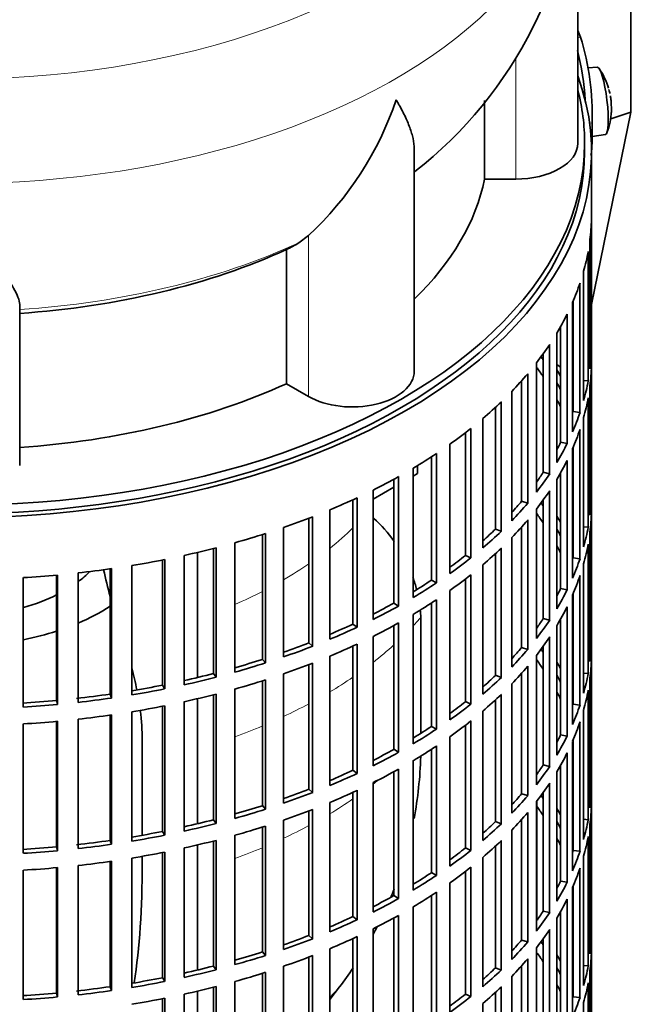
# Model space of a CAD drawing. Header units: millimetres. Extents: x 160 to 756, y -1041 to 1345.
# Tile 4 of 15: x 668 to 756, y -930 to -788. Entities that reach past the tile are written whole.
import ezdxf

# ---------------------------------------------------------------- set-up
doc = ezdxf.new("R2010")
doc.units = ezdxf.units.MM
for name, color, linetype in [('M5X8_UNI7687', 7, 'Continuous'), ('VSI134_DIFFUSORE', 7, 'Continuous'), ('VSI134_FILTRO_A', 7, 'Continuous'), ('VSI134_GIUNTO_8×', 7, 'Continuous'), ('VSI134_SUPPORTO_', 7, 'Continuous'), ('VSI134_TERMINALE', 7, 'Continuous')]:
    doc.layers.add(name, color=color, linetype=linetype)

# ---------------------------------------------------------------- blocks, each defined once
blk = doc.blocks.new('SE4')
at = {"layer": 'M5X8_UNI7687', "color": 7, "linetype": 'Continuous', "lineweight": 35}
for p, q in [((751.43, -794.4), (750.13, -794.52)), ((750.7, -804.48), (752.63, -804.19))]:
    blk.add_line(p, q, dxfattribs=at)
for centre, radius, start, end in [((743.52, -800.34), 10, 16.6957, 35.0127), ((743.52, -800.34), 10, 12.3071, 13.5278), ((1119.62, -743.78), 370.34, 188.5064, 188.6141), ((743.52, -800.34), 10, 338.98, 357.2751)]:
    blk.add_arc(centre, radius, start, end, dxfattribs=at)
for centre, major_axis, ratio, start_param, end_param in [((752.03, -799.3), (0.6, -4.89), 0.169759, 0.004788, 3.136805), ((743.5, -800.25), (-9.78, -2.08), 0.810411, 3.163117, 3.206609), ((743.53, -800.46), (-9.94, -1.06), 0.589949, 3.053564, 3.168123), ((745.04, -798.34), (7.36, -5.62), 0.747167, 0.443437, 0.593129)]:
    blk.add_ellipse(centre, major_axis=major_axis, ratio=ratio, start_param=start_param, end_param=end_param, dxfattribs=at)
at = {"layer": 'VSI134_DIFFUSORE', "color": 7, "linetype": 'Continuous', "lineweight": 35}
for p, q in [((748.62, -805.45), (748.62, -762.4)), ((735.09, -799.25), (735.09, -810.65)), ((724.89, -838.52), (724.89, -806.38)), ((735.09, -810.65), (739.62, -810.65)), ((709.53, -818.85), (708.11, -819.9)), ((706.33, -820.87), (706.33, -840.35)), ((667.62, -852.22), (667.62, -828.87)), ((706.33, -840.35), (709.53, -842.19))]:
    blk.add_line(p, q, dxfattribs=at)
at = {"layer": 'VSI134_DIFFUSORE', "color": 4, "linetype": 'Continuous', "lineweight": 9}
for p, q in [((739.62, -810.65), (739.62, -792.99)), ((709.53, -842.19), (709.53, -818.85))]:
    blk.add_line(p, q, dxfattribs=at)
at = {"layer": 'VSI134_DIFFUSORE', "color": 7, "linetype": 'Continuous', "lineweight": 35}
for centre, radius, start, end in [((687.25, -761.13), 61.37, 307.9088, 358.8103), ((677.03, -783.89), 47.73, 312.9143, 341.3628), ((700.2, -807.51), 14.7, 294.6434, 302.5491)]:
    blk.add_arc(centre, radius, start, end, dxfattribs=at)
at = {"layer": 'VSI134_DIFFUSORE', "color": 4, "linetype": 'Continuous', "lineweight": 9}
for centre, major_axis, start_param, end_param in [((658.62, -746.68), (85.67, 0), 2.813064, 6.283185), ((658.62, -759.43), (-89.83, 0), 0, 3.208962), ((658.62, -783.98), (79.5, 0), 4.82584, 5.384336)]:
    blk.add_ellipse(centre, major_axis=major_axis, ratio=0.57735, start_param=start_param, end_param=end_param, dxfattribs=at)
at = {"layer": 'VSI134_DIFFUSORE', "color": 7, "linetype": 'Continuous', "lineweight": 35}
for centre, major_axis, start_param, end_param in [((739.62, -805.45), (-9, 0), 1.570796, 3.141593), ((658.62, -805.45), (77, 0), 5.749077, 6.166034), ((658.62, -785.98), (77, 0), 4.82954, 5.380636), ((715.89, -838.52), (-9, 0), 0.785398, 3.141593), ((658.62, -805.45), (77, 0), 4.82954, 5.380636)]:
    blk.add_ellipse(centre, major_axis=major_axis, ratio=0.57735, start_param=start_param, end_param=end_param, dxfattribs=at)
for points, knots in [([(724.89, -806.39), (724.89, -806.24), (724.89, -806.08), (724.84, -805.42), (724.75, -804.91), (724.48, -803.85), (724.3, -803.3), (723.85, -802.17), (723.58, -801.59), (723.13, -800.69), (722.97, -800.39), (722.71, -799.93), (722.62, -799.77), (722.44, -799.46), (722.35, -799.3), (722.26, -799.14)], [0.4604904, 0.4604904, 0.4604904, 0.4604904, 0.5, 0.5, 0.625, 0.625, 0.75, 0.75, 0.875, 0.875, 0.9375, 0.9375, 0.96875, 0.96875, 1, 1, 1, 1]), ([(667.62, -828.87), (667.62, -828.55), (667.53, -828.19), (667.21, -827.39), (666.99, -826.95), (666.58, -826.23), (666.43, -825.98), (666.11, -825.47), (665.94, -825.2), (665.4, -824.38), (665, -823.8), (664.15, -822.58), (663.7, -821.94), (662.76, -820.59), (662.26, -819.88), (661.25, -818.4), (660.73, -817.63), (659.94, -816.44), (659.68, -816.03), (659.28, -815.42), (659.15, -815.21), (658.88, -814.79), (658.75, -814.58), (658.62, -814.36)], [0, 0, 0, 0, 0.125, 0.125, 0.25, 0.25, 0.3125, 0.3125, 0.375, 0.375, 0.5, 0.5, 0.625, 0.625, 0.75, 0.75, 0.875, 0.875, 0.9375, 0.9375, 0.96875, 0.96875, 1, 1, 1, 1])]:
    blk.add_open_spline(points, degree=3, knots=knots, dxfattribs=at)
at = {"layer": 'VSI134_FILTRO_A', "color": 7, "linetype": 'Continuous', "lineweight": 35}
for p, q in [((750.62, -970.79), (750.62, -806.68)), ((750.6, -816.53), (750.6, -835.31)), ((750.39, -819.42), (750.39, -838.2)), ((750.12, -821.16), (750.12, -839.94)), ((749.47, -824.02), (749.47, -842.8)), ((748.94, -825.74), (748.94, -844.52)), ((747.86, -828.56), (747.86, -847.34)), ((747.97, -828.31), (747.97, -844.4)), ((747.08, -830.25), (747.08, -849.03)), ((745.57, -833), (745.57, -851.78)), ((746.12, -832.05), (746.12, -848.85)), ((743.61, -835.98), (743.61, -853.2)), ((744.54, -834.64), (744.54, -853.42)), ((750.39, -835.31), (750.6, -835.31)), ((742.63, -837.31), (742.63, -856.09)), ((750.6, -837.76), (750.6, -856.54)), ((740.46, -839.92), (740.46, -857.41)), ((741.35, -838.9), (741.35, -857.67)), ((749.47, -839.89), (750.12, -839.94)), ((739.04, -841.46), (739.04, -860.24)), ((750.39, -840.65), (750.39, -859.42)), ((737.52, -842.97), (737.52, -861.75)), ((750.12, -842.39), (750.12, -861.17)), ((736.68, -843.77), (736.68, -861.44)), ((747.97, -844.4), (748.94, -844.52)), ((734.84, -845.4), (734.84, -864.18)), ((749.47, -845.25), (749.47, -864.03)), ((733.1, -846.84), (733.1, -865.62)), ((748.94, -846.97), (748.94, -865.75)), ((732.31, -847.46), (732.31, -865.26)), ((746.12, -848.85), (747.08, -849.03)), ((730.06, -849.13), (730.06, -867.91)), ((747.86, -849.79), (747.86, -868.57)), ((747.97, -849.54), (747.97, -865.62)), ((727.37, -850.95), (727.37, -868.85)), ((728.11, -850.47), (728.11, -869.24)), ((747.08, -851.48), (747.08, -870.26)), ((724.73, -852.59), (724.73, -871.37)), ((721.92, -854.2), (721.92, -872.18)), ((722.59, -853.83), (722.59, -872.61)), ((743.61, -853.2), (744.54, -853.42)), ((745.57, -854.23), (745.57, -873.01)), ((746.12, -853.28), (746.12, -870.08)), ((718.9, -855.78), (718.9, -874.56)), ((744.54, -855.87), (744.54, -874.65)), ((715.98, -857.19), (715.98, -875.23)), ((716.59, -856.9), (716.59, -875.68)), ((740.46, -857.41), (741.35, -857.67)), ((743.61, -857.21), (743.61, -874.43)), ((750.39, -856.53), (750.6, -856.54)), ((712.62, -858.66), (712.62, -877.44)), ((742.63, -858.54), (742.63, -877.32)), ((709.6, -859.87), (709.6, -877.96)), ((710.14, -859.66), (710.14, -878.44)), ((741.35, -860.12), (741.35, -878.9)), ((750.6, -858.99), (750.6, -877.77)), ((705.92, -861.21), (705.92, -879.99)), ((736.68, -861.44), (737.52, -861.75)), ((740.46, -861.15), (740.46, -878.64)), ((749.47, -861.12), (750.12, -861.17)), ((702.84, -862.24), (702.84, -880.36)), ((703.3, -862.09), (703.3, -880.87)), ((739.04, -862.68), (739.04, -881.46)), ((750.39, -861.87), (750.39, -880.65)), ((695.74, -864.26), (695.74, -882.41)), ((696.12, -864.16), (696.12, -882.94)), ((698.86, -863.42), (698.86, -882.2)), ((737.52, -864.2), (737.52, -882.98)), ((750.12, -863.62), (750.12, -882.39)), ((688.35, -865.92), (688.35, -884.09)), ((688.66, -865.86), (688.66, -884.64)), ((691.5, -865.27), (691.5, -884.04)), ((732.31, -865.26), (733.1, -865.62)), ((736.68, -865), (736.68, -882.67)), ((747.97, -865.62), (748.94, -865.75)), ((680.75, -867.21), (680.75, -885.4)), ((680.96, -867.18), (680.96, -885.96)), ((683.89, -866.73), (683.89, -885.51)), ((734.84, -866.63), (734.84, -885.41)), ((749.47, -866.48), (749.47, -885.26)), ((668.14, -868.49), (668.14, -887.27)), ((672.97, -868.12), (672.97, -886.32)), ((673.1, -868.11), (673.1, -886.89)), ((676.08, -867.81), (676.08, -886.59)), ((727.37, -868.85), (728.11, -869.24)), ((732.31, -868.69), (732.31, -886.49)), ((733.1, -868.07), (733.1, -886.84)), ((748.94, -868.2), (748.94, -886.98)), ((746.12, -870.08), (747.08, -870.26)), ((728.11, -871.69), (728.11, -890.47)), ((730.06, -870.36), (730.06, -889.13)), ((747.86, -871.02), (747.86, -889.8)), ((747.97, -870.77), (747.97, -886.85)), ((721.92, -872.18), (722.59, -872.61)), ((727.37, -872.18), (727.37, -890.08)), ((747.08, -872.71), (747.08, -891.49)), ((724.73, -873.82), (724.73, -892.6)), ((743.61, -874.43), (744.54, -874.65)), ((746.12, -874.51), (746.12, -891.31)), ((715.98, -875.23), (716.59, -875.68)), ((721.92, -875.43), (721.92, -893.41)), ((722.59, -875.06), (722.59, -893.84)), ((745.57, -875.46), (745.57, -894.24)), ((718.9, -877.01), (718.9, -895.79)), ((744.54, -877.1), (744.54, -895.88)), ((709.6, -877.96), (710.14, -878.44)), ((715.98, -878.42), (715.98, -896.45)), ((716.59, -878.13), (716.59, -896.91)), ((740.46, -878.64), (741.35, -878.9)), ((743.61, -878.44), (743.61, -895.66)), ((750.39, -877.76), (750.6, -877.77)), ((712.62, -879.89), (712.62, -898.67)), ((742.63, -879.77), (742.63, -898.55)), ((750.6, -880.22), (750.6, -899)), ((702.84, -880.36), (703.3, -880.87)), ((709.6, -881.1), (709.6, -899.19)), ((710.14, -880.89), (710.14, -899.67)), ((741.35, -881.35), (741.35, -900.13)), ((695.74, -882.41), (696.12, -882.94)), ((705.92, -882.44), (705.92, -901.22)), ((736.68, -882.67), (737.52, -882.98)), ((740.46, -882.38), (740.46, -899.87)), ((749.47, -882.35), (750.12, -882.39)), ((750.39, -883.1), (750.39, -901.88)), ((688.35, -884.09), (688.66, -884.64)), ((702.84, -883.46), (702.84, -901.58)), ((703.3, -883.32), (703.3, -902.1)), ((739.04, -883.91), (739.04, -902.69)), ((680.75, -885.4), (680.96, -885.96)), ((695.74, -885.49), (695.74, -903.64)), ((696.12, -885.39), (696.12, -904.17)), ((698.86, -884.65), (698.86, -903.43)), ((737.52, -885.43), (737.52, -904.21)), ((750.12, -884.84), (750.12, -903.62)), ((672.97, -886.32), (673.1, -886.89)), ((688.35, -887.15), (688.35, -905.32)), ((688.66, -887.09), (688.66, -905.87)), ((691.5, -886.49), (691.5, -905.27)), ((732.31, -886.49), (733.1, -886.84)), ((736.68, -886.22), (736.68, -903.9)), ((747.97, -886.85), (748.94, -886.98)), ((680.75, -888.44), (680.75, -906.63)), ((680.96, -888.41), (680.96, -907.19)), ((683.89, -887.96), (683.89, -906.74)), ((734.84, -887.86), (734.84, -906.64)), ((749.47, -887.71), (749.47, -906.49)), ((668.14, -889.72), (668.14, -908.5)), ((672.97, -889.35), (672.97, -907.55)), ((673.1, -889.34), (673.1, -908.12)), ((676.08, -889.04), (676.08, -907.82)), ((727.37, -890.08), (728.11, -890.47)), ((732.31, -889.92), (732.31, -907.72)), ((733.1, -889.29), (733.1, -908.07)), ((748.94, -889.43), (748.94, -908.21)), ((730.06, -891.58), (730.06, -910.36)), ((746.12, -891.31), (747.08, -891.49)), ((728.11, -892.92), (728.11, -911.7)), ((747.86, -892.25), (747.86, -911.03)), ((747.97, -892), (747.97, -908.08)), ((721.92, -893.41), (722.59, -893.84)), ((727.37, -893.41), (727.37, -911.31)), ((747.08, -893.93), (747.08, -912.71)), ((724.73, -895.05), (724.73, -913.83)), ((743.61, -895.66), (744.54, -895.88)), ((746.12, -895.74), (746.12, -912.54)), ((715.98, -896.45), (716.59, -896.91)), ((721.92, -896.66), (721.92, -914.64)), ((722.59, -896.29), (722.59, -915.07)), ((745.57, -896.69), (745.57, -915.47)), ((718.9, -898.24), (718.9, -917.02)), ((744.54, -898.33), (744.54, -917.11)), ((709.6, -899.19), (710.14, -899.67)), ((715.98, -899.64), (715.98, -917.68)), ((716.59, -899.36), (716.59, -918.14)), ((740.46, -899.87), (741.35, -900.13)), ((743.61, -899.67), (743.61, -916.89)), ((750.39, -898.99), (750.6, -899)), ((702.84, -901.58), (703.3, -902.1)), ((712.62, -901.12), (712.62, -919.9)), ((742.63, -901), (742.63, -919.78)), ((750.6, -901.45), (750.6, -920.23)), ((709.6, -902.33), (709.6, -920.41)), ((710.14, -902.12), (710.14, -920.9)), ((741.35, -902.58), (741.35, -921.36)), ((695.74, -903.64), (696.12, -904.17)), ((703.3, -904.55), (703.3, -923.33)), ((705.92, -903.67), (705.92, -922.45)), ((736.68, -903.9), (737.52, -904.21)), ((740.46, -903.61), (740.46, -921.09)), ((749.47, -903.57), (750.12, -903.62)), ((750.39, -904.33), (750.39, -923.11)), ((688.35, -905.32), (688.66, -905.87)), ((698.86, -905.88), (698.86, -924.66)), ((702.84, -904.69), (702.84, -922.81)), ((739.04, -905.14), (739.04, -923.92)), ((680.75, -906.63), (680.96, -907.19)), ((695.74, -906.72), (695.74, -924.86)), ((696.12, -906.62), (696.12, -925.4)), ((736.68, -907.45), (736.68, -925.13)), ((737.52, -906.66), (737.52, -925.44)), ((750.12, -906.07), (750.12, -924.85)), ((672.97, -907.55), (673.1, -908.12)), ((688.35, -908.38), (688.35, -926.55)), ((688.66, -908.32), (688.66, -927.1)), ((691.5, -907.72), (691.5, -926.5)), ((732.31, -907.72), (733.1, -908.07)), ((747.97, -908.08), (748.94, -908.21)), ((676.08, -910.27), (676.08, -929.05)), ((680.75, -909.67), (680.75, -927.86)), ((680.96, -909.64), (680.96, -928.42)), ((683.89, -909.19), (683.89, -927.97)), ((734.84, -909.09), (734.84, -927.87)), ((749.47, -908.94), (749.47, -927.71)), ((668.14, -910.95), (668.14, -929.73)), ((672.97, -910.58), (672.97, -928.78)), ((673.1, -910.57), (673.1, -929.35)), ((727.37, -911.31), (728.11, -911.7)), ((732.31, -911.15), (732.31, -928.95)), ((733.1, -910.52), (733.1, -929.3)), ((748.94, -910.66), (748.94, -929.44)), ((730.06, -912.81), (730.06, -931.59)), ((746.12, -912.54), (747.08, -912.71)), ((728.11, -914.15), (728.11, -932.93)), ((747.86, -913.48), (747.86, -932.25)), ((747.97, -913.23), (747.97, -929.31)), ((721.92, -914.64), (722.59, -915.07)), ((727.37, -914.64), (727.37, -932.54)), ((747.08, -915.16), (747.08, -933.94)), ((724.73, -916.28), (724.73, -935.06)), ((743.61, -916.89), (744.54, -917.11)), ((746.12, -916.97), (746.12, -933.77)), ((715.98, -917.68), (716.59, -918.14)), ((721.92, -917.89), (721.92, -935.87)), ((722.59, -917.52), (722.59, -936.3)), ((745.57, -917.92), (745.57, -936.7)), ((718.9, -919.47), (718.9, -938.25)), ((744.54, -919.56), (744.54, -938.34)), ((750.39, -920.22), (750.6, -920.23)), ((709.6, -920.41), (710.14, -920.9)), ((715.98, -920.87), (715.98, -938.91)), ((716.59, -920.59), (716.59, -939.37)), ((740.46, -921.09), (741.35, -921.36)), ((743.61, -920.9), (743.61, -938.12)), ((702.84, -922.81), (703.3, -923.33)), ((712.62, -922.35), (712.62, -941.13)), ((742.63, -922.23), (742.63, -941.01)), ((750.6, -922.68), (750.6, -941.46)), ((709.6, -923.56), (709.6, -941.64)), ((710.14, -923.35), (710.14, -942.13)), ((741.35, -923.81), (741.35, -942.59)), ((695.74, -924.86), (696.12, -925.4)), ((702.84, -925.92), (702.84, -944.04)), ((703.3, -925.78), (703.3, -944.56)), ((705.92, -924.9), (705.92, -943.68)), ((736.68, -925.13), (737.52, -925.44)), ((740.46, -924.84), (740.46, -942.32)), ((749.47, -924.8), (750.12, -924.85)), ((750.39, -925.56), (750.39, -944.34)), ((688.35, -926.55), (688.66, -927.1)), ((698.86, -927.11), (698.86, -945.89)), ((739.04, -926.37), (739.04, -945.15)), ((750.12, -927.3), (750.12, -946.08)), ((672.97, -928.78), (673.1, -929.35)), ((680.75, -927.86), (680.96, -928.42)), ((695.74, -927.95), (695.74, -946.09)), ((696.12, -927.85), (696.12, -946.63)), ((736.68, -928.68), (736.68, -946.35)), ((737.52, -927.89), (737.52, -946.66)), ((688.35, -929.61), (688.35, -947.78)), ((688.66, -929.55), (688.66, -948.33)), ((691.5, -928.95), (691.5, -947.73)), ((732.31, -928.95), (733.1, -929.3)), ((734.84, -930.32), (734.84, -949.1)), ((747.97, -929.31), (748.94, -929.44)), ((749.47, -930.16), (749.47, -948.94))]:
    blk.add_line(p, q, dxfattribs=at)
for centre, major_axis, start_param, end_param in [((658.62, -806.68), (-92, 0), -0.208894, 3.350487), ((658.62, -806.68), (-91, 0), 0, 3.141593), ((658.62, -815.66), (92, 0), 6.212375, 6.266729), ((658.62, -815.66), (92, 0), -0.158077, -0.103722), ((658.62, -815.66), (92, 0), -0.245343, -0.190989), ((658.62, -815.66), (92, 0), -0.33261, -0.278255), ((658.62, -815.66), (92, 0), -0.419876, -0.365522), ((658.62, -834.44), (92, 0), 6.212375, 6.266729), ((658.62, -855.67), (91, 0), 0.365223, 0.374965), ((658.62, -858.12), (91, 0), 0.365223, 0.394539), ((658.62, -855.67), (92, 0), 0.313806, 0.33261), ((658.62, -836.89), (92, 0), 6.212375, 6.266729), ((658.62, -815.66), (92, 0), -0.507143, -0.452788), ((658.62, -855.67), (91, 0), 0.277957, 0.299174), ((658.62, -834.44), (92, 0), -0.158077, -0.103722), ((658.62, -815.66), (92, 0), -0.594409, -0.540055), ((658.62, -858.12), (91, 0), 0.277957, 0.299174), ((658.62, -836.89), (92, 0), -0.158077, -0.103722), ((658.62, -834.44), (92, 0), -0.245343, -0.190989), ((658.62, -815.66), (92, 0), -0.681676, -0.627321), ((658.62, -836.89), (92, 0), -0.245343, -0.190989), ((658.62, -834.44), (91, 0), -0.299174, -0.277957), ((658.62, -834.44), (92, 0), -0.33261, -0.278255), ((658.62, -815.66), (92, 0), -0.768942, -0.714588), ((658.62, -836.89), (92, 0), -0.33261, -0.278255), ((658.62, -815.66), (92, 0), -0.856209, -0.801854), ((658.62, -834.44), (91, 0), -0.394539, -0.365223), ((658.62, -834.44), (92, 0), -0.419876, -0.365522), ((658.62, -836.89), (92, 0), -0.419876, -0.365522), ((658.62, -815.66), (92, 0), -0.943475, -0.889121), ((658.62, -834.44), (91, 0), -0.486998, -0.45249), ((658.62, -855.67), (92, 0), 6.212375, 6.266729), ((658.62, -834.44), (92, 0), -0.507143, -0.452788), ((658.62, -876.9), (91, 0), 0.365223, 0.374965), ((658.62, -815.66), (92, 0), -1.030742, -0.976387), ((658.62, -836.89), (92, 0), -0.507143, -0.452788), ((658.62, -879.34), (91, 0), 0.365223, 0.394539), ((658.62, -876.9), (92, 0), 0.313806, 0.33261), ((658.62, -858.12), (92, 0), 6.212375, 6.266729), ((658.62, -834.44), (91, 0), -0.577951, -0.539756), ((658.62, -876.9), (91, 0), 0.277957, 0.299174), ((658.62, -855.67), (92, 0), -0.158077, -0.103722), ((658.62, -815.66), (92, 0), -1.118008, -1.063654), ((658.62, -834.44), (92, 0), -0.594409, -0.540055), ((658.62, -815.66), (92, 0), -1.205275, -1.15092), ((658.62, -836.89), (92, 0), -0.594409, -0.540055), ((658.62, -879.34), (91, 0), 0.277957, 0.299174), ((658.62, -858.12), (92, 0), -0.158077, -0.103722), ((658.62, -815.66), (92, 0), -1.292541, -1.238186), ((658.62, -834.44), (91, 0), -0.668018, -0.627022), ((658.62, -834.44), (92, 0), -0.681676, -0.627321), ((658.62, -855.67), (92, 0), -0.245343, -0.190989), ((658.62, -815.66), (92, 0), -1.379807, -1.325453), ((658.62, -815.66), (92, 0), -1.467074, -1.412719), ((658.62, -834.44), (91, 0), -0.757518, -0.714289), ((658.62, -836.89), (92, 0), -0.681676, -0.627321), ((658.62, -858.12), (92, 0), -0.245343, -0.190989), ((658.62, -834.44), (92, 0), -0.768942, -0.714588), ((658.62, -855.67), (91, 0), -0.299174, -0.277957), ((658.62, -855.67), (92, 0), -0.33261, -0.278255), ((658.62, -836.89), (92, 0), -0.768942, -0.714588), ((658.62, -834.44), (91, 0), -0.846635, -0.801555), ((658.62, -834.44), (92, 0), -0.856209, -0.801854), ((658.62, -858.12), (92, 0), -0.33261, -0.278255), ((658.62, -855.67), (91, 0), -0.394539, -0.365223), ((658.62, -834.44), (91, 0), -0.935485, -0.888822), ((658.62, -834.44), (92, 0), -0.943475, -0.889121), ((658.62, -836.89), (92, 0), -0.856209, -0.801854), ((658.62, -855.67), (92, 0), -0.419876, -0.365522), ((658.62, -858.12), (92, 0), -0.419876, -0.365522), ((658.62, -834.44), (91, 0), -1.024141, -0.976088), ((658.62, -834.44), (92, 0), -1.030742, -0.976387), ((658.62, -836.89), (92, 0), -0.943475, -0.889121), ((658.62, -855.67), (91, 0), -0.486998, -0.45249), ((658.62, -898.12), (91, 0), 0.365223, 0.374965), ((658.62, -876.9), (92, 0), 6.212375, 6.266729), ((658.62, -855.67), (92, 0), -0.507143, -0.452788), ((658.62, -879.34), (92, 0), 6.212375, 6.266729), ((658.62, -834.44), (91, 0), -1.112655, -1.063355), ((658.62, -834.44), (92, 0), -1.118008, -1.063654), ((658.62, -836.89), (92, 0), -1.030742, -0.976387), ((658.62, -858.12), (92, 0), -0.507143, -0.452788), ((658.62, -900.57), (91, 0), 0.365223, 0.394539), ((658.62, -898.12), (92, 0), 0.313806, 0.33261), ((658.62, -834.44), (91, 0), -1.201065, -1.150621), ((658.62, -834.44), (92, 0), -1.205275, -1.15092), ((658.62, -855.67), (91, 0), -0.577951, -0.539756), ((658.62, -855.67), (92, 0), -0.594409, -0.540055), ((658.62, -898.12), (91, 0), 0.277957, 0.299174), ((658.62, -876.9), (92, 0), -0.158077, -0.103722), ((658.62, -834.44), (91, 0), -1.2894, -1.237888), ((658.62, -836.89), (92, 0), -1.118008, -1.063654), ((658.62, -834.44), (91, 0), -1.380106, -1.325154), ((658.62, -834.44), (92, 0), -1.379807, -1.325453), ((658.62, -834.44), (92, 0), -1.292541, -1.238186), ((658.62, -836.89), (92, 0), -1.205275, -1.15092), ((658.62, -858.12), (92, 0), -0.594409, -0.540055), ((658.62, -900.57), (91, 0), 0.277957, 0.299174), ((658.62, -879.34), (92, 0), -0.158077, -0.103722), ((658.62, -834.44), (91, 0), -1.467373, -1.412421), ((658.62, -834.44), (92, 0), -1.467074, -1.412719), ((658.62, -836.89), (92, 0), -1.292541, -1.238186), ((658.62, -855.67), (91, 0), -0.668018, -0.627022), ((658.62, -855.67), (92, 0), -0.681676, -0.627321), ((658.62, -876.9), (92, 0), -0.245343, -0.190989), ((658.62, -836.89), (92, 0), -1.379807, -1.325453), ((658.62, -836.89), (92, 0), -1.467074, -1.412719), ((658.62, -855.67), (91, 0), -0.757518, -0.714289), ((658.62, -858.12), (92, 0), -0.681676, -0.627321), ((658.62, -879.34), (92, 0), -0.245343, -0.190989), ((658.62, -855.67), (92, 0), -0.768942, -0.714588), ((658.62, -876.9), (91, 0), -0.299174, -0.277957), ((658.62, -876.9), (92, 0), -0.33261, -0.278255), ((658.62, -858.12), (92, 0), -0.768942, -0.714588), ((658.62, -855.67), (91, 0), -0.846635, -0.801555), ((658.62, -855.67), (92, 0), -0.856209, -0.801854), ((658.62, -879.34), (92, 0), -0.33261, -0.278255), ((658.62, -876.9), (91, 0), -0.394539, -0.365223), ((658.62, -876.9), (92, 0), -0.419876, -0.365522), ((658.62, -855.67), (91, 0), -0.935485, -0.888822), ((658.62, -855.67), (92, 0), -0.943475, -0.889121), ((658.62, -858.12), (92, 0), -0.856209, -0.801854), ((658.62, -879.34), (92, 0), -0.419876, -0.365522), ((658.62, -855.67), (91, 0), -1.024141, -0.976088), ((658.62, -855.67), (92, 0), -1.030742, -0.976387), ((658.62, -858.12), (92, 0), -0.943475, -0.889121), ((658.62, -876.9), (91, 0), -0.486998, -0.45249), ((658.62, -876.9), (92, 0), -0.507143, -0.452788), ((658.62, -919.35), (91, 0), 0.365223, 0.374965), ((658.62, -898.12), (92, 0), 6.212375, 6.266729), ((658.62, -855.67), (91, 0), -1.112655, -1.063355), ((658.62, -921.8), (91, 0), 0.365223, 0.394539), ((658.62, -900.57), (92, 0), 6.212375, 6.266729), ((658.62, -855.67), (92, 0), -1.118008, -1.063654), ((658.62, -858.12), (92, 0), -1.030742, -0.976387), ((658.62, -879.34), (92, 0), -0.507143, -0.452788), ((658.62, -919.35), (92, 0), 0.313806, 0.33261), ((658.62, -855.67), (91, 0), -1.201065, -1.150621), ((658.62, -855.67), (92, 0), -1.205275, -1.15092), ((658.62, -858.12), (92, 0), -1.118008, -1.063654), ((658.62, -876.9), (91, 0), -0.577951, -0.539756), ((658.62, -876.9), (92, 0), -0.594409, -0.540055), ((658.62, -919.35), (91, 0), 0.277957, 0.299174), ((658.62, -898.12), (92, 0), -0.158077, -0.103722), ((658.62, -855.67), (91, 0), -1.2894, -1.237888), ((658.62, -855.67), (92, 0), -1.292541, -1.238186), ((658.62, -855.67), (91, 0), -1.380106, -1.325154), ((658.62, -855.67), (92, 0), -1.379807, -1.325453), ((658.62, -858.12), (92, 0), -1.205275, -1.15092), ((658.62, -879.34), (92, 0), -0.594409, -0.540055), ((658.62, -921.8), (91, 0), 0.277957, 0.299174), ((658.62, -919.35), (92, 0), 0.240575, 0.245343), ((658.62, -900.57), (92, 0), -0.158077, -0.103722), ((658.62, -855.67), (91, 0), -1.467373, -1.412421), ((658.62, -855.67), (92, 0), -1.467074, -1.412719), ((658.62, -858.12), (92, 0), -1.292541, -1.238186), ((658.62, -876.9), (91, 0), -0.668018, -0.627022), ((658.62, -876.9), (92, 0), -0.681676, -0.627321), ((658.62, -898.12), (91, 0), -0.196715, -0.19069), ((658.62, -898.12), (92, 0), -0.245343, -0.190989), ((658.62, -858.12), (92, 0), -1.379807, -1.325453), ((658.62, -858.12), (92, 0), -1.467074, -1.412719), ((658.62, -876.9), (91, 0), -0.757518, -0.714289), ((658.62, -876.9), (92, 0), -0.768942, -0.714588), ((658.62, -879.34), (92, 0), -0.681676, -0.627321), ((658.62, -900.57), (92, 0), -0.245343, -0.190989), ((658.62, -898.12), (91, 0), -0.299174, -0.277957), ((658.62, -898.12), (92, 0), -0.33261, -0.278255), ((658.62, -879.34), (92, 0), -0.768942, -0.714588), ((658.62, -876.9), (91, 0), -0.846635, -0.801555), ((658.62, -876.9), (92, 0), -0.856209, -0.801854), ((658.62, -900.57), (92, 0), -0.33261, -0.278255), ((658.62, -898.12), (91, 0), -0.394539, -0.365223), ((658.62, -898.12), (92, 0), -0.419876, -0.365522), ((658.62, -876.9), (91, 0), -0.935485, -0.888822), ((658.62, -876.9), (92, 0), -0.943475, -0.889121), ((658.62, -879.34), (92, 0), -0.856209, -0.801854), ((658.62, -900.57), (92, 0), -0.419876, -0.365522), ((658.62, -919.35), (92, 0), 6.212375, 6.266729), ((658.62, -876.9), (91, 0), -1.024141, -0.976088), ((658.62, -876.9), (92, 0), -1.030742, -0.976387), ((658.62, -879.34), (92, 0), -0.943475, -0.889121), ((658.62, -898.12), (91, 0), -0.486998, -0.45249), ((658.62, -898.12), (92, 0), -0.507143, -0.452788), ((658.62, -940.58), (91, 0), 0.365223, 0.374965), ((658.62, -876.9), (91, 0), -1.112655, -1.063355), ((658.62, -943.03), (91, 0), 0.365223, 0.392699), ((658.62, -921.8), (92, 0), 6.212375, 6.266729), ((658.62, -876.9), (92, 0), -1.118008, -1.063654), ((658.62, -879.34), (92, 0), -1.030742, -0.976387), ((658.62, -900.57), (92, 0), -0.507143, -0.452788), ((658.62, -940.58), (92, 0), 0.313806, 0.33261), ((658.62, -876.9), (91, 0), -1.201065, -1.150621), ((658.62, -876.9), (92, 0), -1.205275, -1.15092), ((658.62, -879.34), (92, 0), -1.118008, -1.063654), ((658.62, -898.12), (91, 0), -0.577951, -0.539756), ((658.62, -898.12), (92, 0), -0.594409, -0.540055), ((658.62, -940.58), (91, 0), 0.277957, 0.299174), ((658.62, -919.35), (92, 0), -0.158077, -0.103722), ((658.62, -876.9), (91, 0), -1.2894, -1.237888), ((658.62, -876.9), (92, 0), -1.292541, -1.238186), ((658.62, -921.8), (92, 0), -0.158077, -0.103722), ((658.62, -876.9), (91, 0), -1.467373, -1.412421), ((658.62, -876.9), (91, 0), -1.380106, -1.325154), ((658.62, -876.9), (92, 0), -1.379807, -1.325453), ((658.62, -879.34), (92, 0), -1.205275, -1.15092), ((658.62, -900.57), (92, 0), -0.594409, -0.540055), ((658.62, -943.03), (91, 0), 0.277957, 0.299174), ((658.62, -876.9), (92, 0), -1.467074, -1.412719), ((658.62, -879.34), (92, 0), -1.292541, -1.238186), ((658.62, -898.12), (91, 0), -0.668018, -0.627022), ((658.62, -898.12), (92, 0), -0.681676, -0.627321), ((658.62, -919.35), (92, 0), -0.245343, -0.190989)]:
    blk.add_ellipse(centre, major_axis=major_axis, ratio=0.57735, start_param=start_param, end_param=end_param, dxfattribs=at)
at = {"layer": 'VSI134_GIUNTO_8×', "color": 7, "linetype": 'Continuous', "lineweight": 35}
for major_axis, start_param, end_param in [((-22, 0), -3.795301, -3.653859), ((-22, 0), 2.018583, 2.281496), ((-29.5, 0), -4.078836, -3.864106), ((-29.5, 0), -4.383604, -4.2043)]:
    blk.add_ellipse((658.62, -861.38), major_axis=major_axis, ratio=0.57735, start_param=start_param, end_param=end_param, dxfattribs=at)
at = {"layer": 'VSI134_SUPPORTO_', "color": 7, "linetype": 'Continuous', "lineweight": 35}
for p, q in [((749.62, -806.68), (749.62, -805.45)), ((725.37, -853.38), (725.37, -852.21)), ((725.37, -853.38), (724.73, -853.75)), ((721.92, -855.37), (718.9, -857.11)), ((693.44, -864.82), (693.44, -882.98)), ((725.84, -891.08), (725.84, -874.24)), ((693.44, -886.05), (693.44, -904.21)), ((685.4, -905.88), (685.4, -892)), ((742.69, -900.91), (742.69, -918.23)), ((693.44, -907.28), (693.44, -925.43)), ((685.4, -910.06), (685.4, -908.93)), ((693.44, -928.51), (693.44, -946.66)), ((712.62, -929.73), (714.05, -927.89))]:
    blk.add_line(p, q, dxfattribs=at)
for centre, radius, start, end in [((704.97, -875.37), 20.9, 35.5148, 47.7987), ((704.97, -875.37), 20.9, 14.2623, 19.3031), ((704.97, -875.37), 20.9, 3.1007, 5.9542), ((667.64, -892.76), 58.21, 349.4038, 358.3179), ((667.64, -892.76), 58.21, 337.6143, 338.8982), ((667.64, -892.76), 58.21, 331.7684, 333.0367), ((667.64, -892.76), 58.21, 322.877, 326.2091)]:
    blk.add_arc(centre, radius, start, end, dxfattribs=at)
for centre, major_axis, ratio, start_param, end_param in [((658.62, -805.45), (91, 0), 0.57735, 2.993207, 6.283185), ((658.62, -805.45), (91, 0), 0.57735, 0, 0.148386), ((690.76, -866.22), (-8.14, 34.04), 0.31246, 1.529366, 1.643573), ((679.66, -884), (3.49, -14.59), 0.31246, 1.44286, 1.661698), ((679.66, -884), (3.49, -14.59), 0.31246, 0.917533, 1.237075), ((650.96, -862.05), (20.93, -87.53), 0.31246, 0.65805, 0.917533)]:
    blk.add_ellipse(centre, major_axis=major_axis, ratio=ratio, start_param=start_param, end_param=end_param, dxfattribs=at)
at = {"layer": 'VSI134_SUPPORTO_', "color": 4, "linetype": 'Continuous', "lineweight": 9}
for centre, major_axis, start_param, end_param in [((658.62, -841.74), (66.6, 0), -0.625209, -0.533057), ((658.62, -841.74), (66.6, 0), -0.780897, -0.698932), ((658.62, -841.74), (66.6, 0), -0.921885, -0.844673), ((658.62, -855.04), (75, 0), -0.491682, -0.459415), ((658.62, -855.04), (75, 0), -0.63707, -0.566131), ((658.62, -855.04), (75, 0), -0.766956, -0.70007), ((658.62, -855.04), (75, 0), -0.888301, -0.823319), ((658.62, -855.04), (75, 0), -1.004352, -0.94022), ((658.62, -872.72), (75, 0), -0.63707, -0.618187), ((658.62, -872.72), (75, 0), -0.766956, -0.70007), ((658.62, -872.72), (75, 0), -0.888301, -0.823319), ((658.62, -872.72), (75, 0), -1.004352, -0.94022), ((658.62, -911.5), (62.27, 0), -0.521266, -0.473078)]:
    blk.add_ellipse(centre, major_axis=major_axis, ratio=0.57735, start_param=start_param, end_param=end_param, dxfattribs=at)
at = {"layer": 'VSI134_TERMINALE', "color": 7, "linetype": 'Continuous', "lineweight": 35}
for p, q in [((756.33, -773.36), (756.33, -800.92)), ((750.62, -828.84), (756.33, -800.92)), ((753.4, -801.89), (756.33, -800.92)), ((750.72, -802.49), (750.72, -804.13)), ((746.12, -837.93), (745.57, -837.54))]:
    blk.add_line(p, q, dxfattribs=at)
at = {"layer": 'VSI134_TERMINALE', "color": 4, "linetype": 'Continuous', "lineweight": 9}
for p, q in [((748.62, -790.07), (749.04, -790.03)), ((750.33, -802.52), (750.72, -802.49)), ((750.72, -804.13), (750.51, -804.14))]:
    blk.add_line(p, q, dxfattribs=at)
at = {"layer": 'VSI134_TERMINALE', "color": 7, "linetype": 'Continuous', "lineweight": 35}
for centre, radius, start, end in [((712.1, -801.36), 38.63, 358.3189, 17.0497), ((712.85, -801.22), 36.9, 3.145, 14.5372)]:
    blk.add_arc(centre, radius, start, end, dxfattribs=at)
blk.add_ellipse((658.62, -802.59), major_axis=(93, 0), ratio=0.57735, start_param=0.236132, end_param=0.254688, dxfattribs=at)
blk.add_open_spline([(750.72, -804.13), (750.72, -804.61), (750.71, -805.06), (750.68, -805.66), (750.67, -805.85), (750.65, -806.22), (750.64, -806.39), (750.59, -806.81), (750.56, -807.04), (750.52, -807.24)], degree=3, knots=[0, 0, 0, 0, 0.125, 0.125, 0.1875, 0.1875, 0.25, 0.25, 0.3554621, 0.3554621, 0.3554621, 0.3554621], dxfattribs=at)

msp = doc.modelspace()

# ---------------------------------------------------------------- block references
msp.add_blockref('SE4', (0, 0))

doc.saveas('drawing.dxf')
